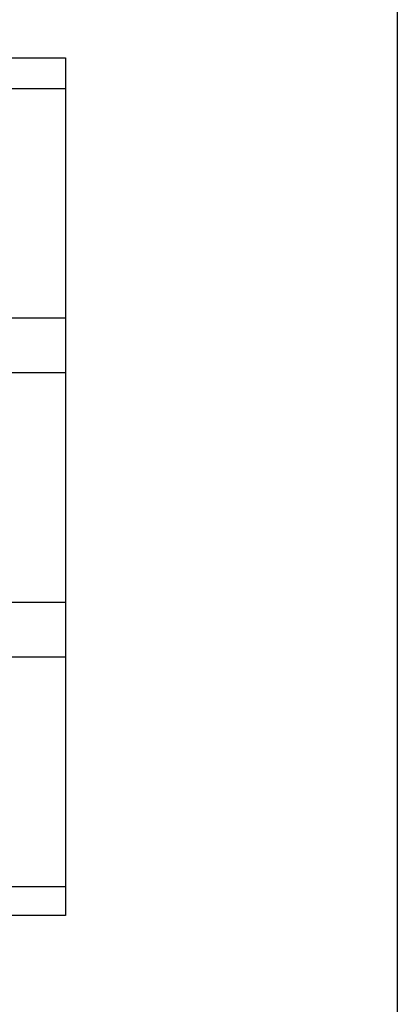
# Model space of a CAD drawing. Header units: millimetres. Extents: x 19 to 819, y 19 to 629.
# Tile 8 of 17: x 236 to 261, y 456 to 521. Entities that reach past the tile are written whole.
import ezdxf

# ---------------------------------------------------------------- set-up
doc = ezdxf.new("R2010")
doc.units = ezdxf.units.MM
doc.header["$LTSCALE"] = 3

msp = doc.modelspace()

# ---------------------------------------------------------------- linework, layer by layer
for p, q in [((260.959, 526.191), (260.959, 454.491)), ((232.709, 518.68), (239.059, 518.68)), ((239.059, 518.68), (239.059, 516.65)), ((239.059, 516.65), (232.709, 516.65)), ((239.059, 516.65), (239.059, 501.512)), ((239.059, 501.512), (232.709, 501.512)), ((239.059, 501.512), (239.059, 497.91)), ((239.059, 497.91), (232.709, 497.91)), ((239.059, 497.91), (239.059, 482.772)), ((239.059, 482.772), (232.709, 482.772)), ((239.059, 482.772), (239.059, 479.17)), ((239.059, 479.17), (232.709, 479.17)), ((239.059, 479.17), (239.059, 464.032)), ((239.059, 464.032), (232.709, 464.032)), ((239.059, 464.032), (239.059, 462.152)), ((239.059, 462.152), (232.709, 462.152))]:
    msp.add_line(p, q)

doc.saveas('drawing.dxf')
